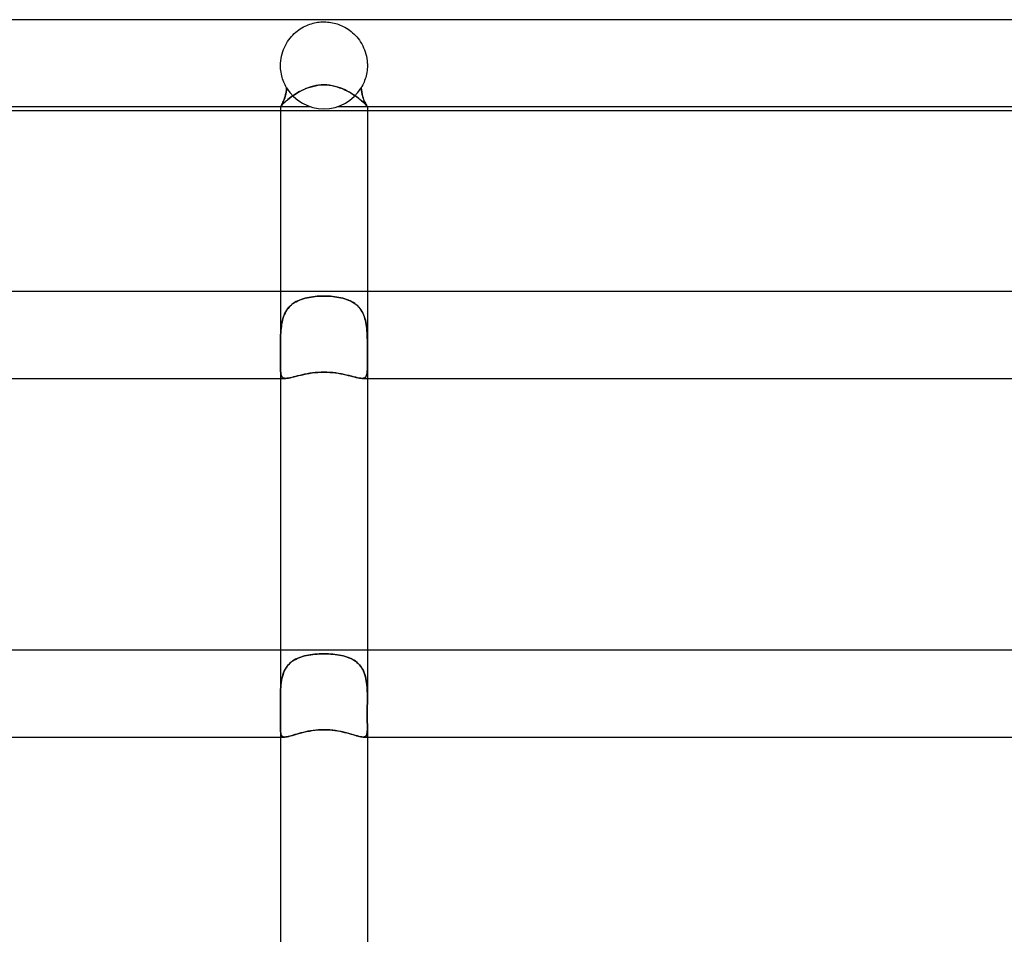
# Model space of a CAD drawing. Header units: millimetres. Extents: x -535 to 535, y -2 to 330.
# Tile 55 of 88: x -14 to 31, y 288 to 330. Entities that reach past the tile are written whole.
import ezdxf

# ---------------------------------------------------------------- set-up
doc = ezdxf.new("R2010")
doc.units = ezdxf.units.MM
doc.layers.add('HIDDEN', color=7, linetype='Continuous')
doc.layers.add('THICK', color=7, linetype='Continuous')

msp = doc.modelspace()

# ---------------------------------------------------------------- linework, layer by layer
at = {"layer": 'HIDDEN'}
for p, q in [((-0.501, 329.836), (-0.429, 329.853)), ((-0.429, 329.853), (-0.359, 329.867)), ((-0.359, 329.867), (-0.29, 329.879)), ((-0.29, 329.879), (-0.22, 329.888)), ((-0.22, 329.888), (-0.148, 329.895)), ((-0.148, 329.895), (-0.074, 329.899)), ((-0.074, 329.899), (0, 329.9)), ((0, 329.9), (0.083, 329.898)), ((0.083, 329.898), (0.164, 329.893)), ((0.164, 329.893), (0.244, 329.885)), ((0.244, 329.885), (0.322, 329.874)), ((0.322, 329.874), (0.398, 329.86)), ((0.398, 329.86), (0.472, 329.843)), ((-1.367, 329.36), (-1.299, 329.421)), ((-1.299, 329.421), (-1.229, 329.478)), ((-1.229, 329.478), (-1.159, 329.53)), ((-1.159, 329.53), (-1.086, 329.579)), ((-1.086, 329.579), (-1.014, 329.624)), ((-1.014, 329.624), (-0.94, 329.665)), ((-0.94, 329.665), (-0.866, 329.703)), ((-0.866, 329.703), (-0.792, 329.736)), ((-0.792, 329.736), (-0.719, 329.766)), ((-0.719, 329.766), (-0.645, 329.793)), ((-0.645, 329.793), (-0.573, 329.816)), ((-0.573, 329.816), (-0.501, 329.836)), ((0.472, 329.843), (0.544, 329.825)), ((0.544, 329.825), (0.612, 329.804)), ((0.612, 329.804), (0.68, 329.781)), ((0.68, 329.781), (0.75, 329.754)), ((0.75, 329.754), (0.82, 329.724)), ((0.82, 329.724), (0.891, 329.69)), ((0.891, 329.69), (0.963, 329.653)), ((0.963, 329.653), (1.035, 329.611)), ((1.035, 329.611), (1.108, 329.565)), ((1.108, 329.565), (1.18, 329.515)), ((1.18, 329.515), (1.251, 329.461)), ((1.251, 329.461), (1.32, 329.402)), ((1.32, 329.402), (1.388, 329.34)), ((-1.727, 328.908), (-1.675, 328.994)), ((-1.675, 328.994), (-1.619, 329.075)), ((-1.619, 329.075), (-1.559, 329.152)), ((-1.559, 329.152), (-1.497, 329.226)), ((-1.497, 329.226), (-1.433, 329.295)), ((-1.433, 329.295), (-1.367, 329.36)), ((1.388, 329.34), (1.453, 329.275)), ((1.453, 329.275), (1.516, 329.205)), ((1.516, 329.205), (1.576, 329.132)), ((1.576, 329.132), (1.633, 329.055)), ((1.633, 329.055), (1.687, 328.974)), ((1.687, 328.974), (1.738, 328.89)), ((-1.929, 328.429), (-1.898, 328.531)), ((-1.898, 328.531), (-1.862, 328.63)), ((-1.862, 328.63), (-1.821, 328.727)), ((-1.821, 328.727), (-1.776, 328.819)), ((-1.776, 328.819), (-1.727, 328.908)), ((1.738, 328.89), (1.785, 328.802)), ((1.785, 328.802), (1.828, 328.711)), ((1.828, 328.711), (1.867, 328.617)), ((1.867, 328.617), (1.902, 328.52)), ((1.902, 328.52), (1.931, 328.419)), ((-1.997, 328), (-1.989, 328.11)), ((-1.989, 328.11), (-1.975, 328.218)), ((-1.975, 328.218), (-1.954, 328.325)), ((-1.954, 328.325), (-1.929, 328.429)), ((1.931, 328.419), (1.956, 328.316)), ((1.956, 328.316), (1.976, 328.212)), ((1.976, 328.212), (1.989, 328.106)), ((1.989, 328.106), (1.997, 328)), ((-2, 327.933), (-1.999, 327.95)), ((-2, 327.917), (-2, 327.933)), ((-2, 327.9), (-2, 327.917)), ((-1.998, 327.819), (-2, 327.9)), ((-1.999, 327.967), (-1.998, 327.983)), ((-1.999, 327.95), (-1.999, 327.967)), ((-1.998, 327.983), (-1.997, 328)), ((-1.993, 327.738), (-1.998, 327.819)), ((-1.985, 327.658), (-1.993, 327.738)), ((-1.974, 327.579), (-1.985, 327.658)), ((1.985, 327.657), (1.974, 327.578)), ((1.993, 327.737), (1.985, 327.657)), ((1.998, 327.819), (1.993, 327.737)), ((1.997, 328), (1.998, 327.983)), ((1.998, 327.983), (1.999, 327.967)), ((2, 327.9), (1.998, 327.819)), ((1.999, 327.967), (1.999, 327.95)), ((1.999, 327.95), (2, 327.933)), ((2, 327.933), (2, 327.917)), ((2, 327.917), (2, 327.9)), ((-1.96, 327.5), (-1.974, 327.579)), ((-1.942, 327.423), (-1.96, 327.5)), ((-1.922, 327.348), (-1.942, 327.423)), ((-1.899, 327.274), (-1.922, 327.348)), ((-1.874, 327.202), (-1.899, 327.274)), ((-1.847, 327.132), (-1.874, 327.202)), ((1.874, 327.202), (1.846, 327.132)), ((1.899, 327.274), (1.874, 327.202)), ((1.922, 327.348), (1.899, 327.274)), ((1.942, 327.423), (1.922, 327.348)), ((1.96, 327.5), (1.942, 327.423)), ((1.974, 327.578), (1.96, 327.5)), ((-1.817, 327.064), (-1.847, 327.132)), ((-1.785, 326.998), (-1.817, 327.064)), ((-1.751, 326.934), (-1.785, 326.998)), ((-1.715, 326.872), (-1.751, 326.934)), ((-1.741, 326.655), (-1.726, 326.759)), ((-1.725, 326.768), (-1.739, 326.669)), ((-1.726, 326.759), (-1.715, 326.872)), ((-1.716, 326.871), (-1.725, 326.768)), ((-1.172, 326.663), (-1.073, 326.717)), ((-1.073, 326.717), (-0.971, 326.768)), ((-0.971, 326.768), (-0.864, 326.815)), ((-0.864, 326.815), (-0.752, 326.86)), ((-0.752, 326.86), (-0.636, 326.9)), ((-0.636, 326.9), (-0.515, 326.934)), ((-0.515, 326.934), (-0.39, 326.962)), ((-0.39, 326.962), (-0.261, 326.983)), ((-0.261, 326.983), (-0.131, 326.996)), ((-0.131, 326.996), (0, 327)), ((0, 327), (0.123, 326.996)), ((0.123, 326.996), (0.245, 326.985)), ((0.245, 326.985), (0.367, 326.967)), ((0.367, 326.967), (0.487, 326.941)), ((0.487, 326.941), (0.605, 326.909)), ((0.605, 326.909), (0.721, 326.871)), ((0.721, 326.871), (0.833, 326.828)), ((0.833, 326.828), (0.942, 326.781)), ((0.942, 326.781), (1.048, 326.73)), ((1.048, 326.73), (1.149, 326.676)), ((1.751, 326.933), (1.715, 326.872)), ((1.726, 326.759), (1.715, 326.872)), ((1.716, 326.871), (1.725, 326.768)), ((1.725, 326.768), (1.739, 326.669)), ((1.741, 326.655), (1.726, 326.759)), ((1.785, 326.997), (1.751, 326.933)), ((1.817, 327.063), (1.785, 326.997)), ((1.846, 327.132), (1.817, 327.063)), ((-1.884, 326.199), (-1.858, 326.257)), ((-1.854, 326.266), (-1.881, 326.206)), ((-1.858, 326.257), (-1.832, 326.322)), ((-1.828, 326.333), (-1.854, 326.266)), ((-1.832, 326.322), (-1.807, 326.393)), ((-1.803, 326.407), (-1.828, 326.333)), ((-1.807, 326.393), (-1.783, 326.472)), ((-1.779, 326.488), (-1.803, 326.407)), ((-1.79, 326.216), (-1.733, 326.267)), ((-1.783, 326.472), (-1.761, 326.559)), ((-1.757, 326.575), (-1.779, 326.488)), ((-1.761, 326.559), (-1.741, 326.655)), ((-1.739, 326.669), (-1.757, 326.575)), ((-1.733, 326.267), (-1.669, 326.321)), ((-1.669, 326.321), (-1.6, 326.376)), ((-1.6, 326.376), (-1.524, 326.434)), ((-1.524, 326.434), (-1.443, 326.492)), ((-1.443, 326.492), (-1.358, 326.55)), ((-1.358, 326.55), (-1.267, 326.607)), ((-1.267, 326.607), (-1.172, 326.663)), ((1.149, 326.676), (1.246, 326.62)), ((1.246, 326.62), (1.339, 326.562)), ((1.339, 326.562), (1.427, 326.503)), ((1.427, 326.503), (1.51, 326.444)), ((1.51, 326.444), (1.588, 326.385)), ((1.588, 326.385), (1.66, 326.328)), ((1.66, 326.328), (1.725, 326.274)), ((1.725, 326.274), (1.784, 326.222)), ((1.739, 326.669), (1.757, 326.575)), ((1.761, 326.559), (1.741, 326.655)), ((1.757, 326.575), (1.779, 326.488)), ((1.783, 326.472), (1.761, 326.559)), ((1.779, 326.488), (1.803, 326.407)), ((1.807, 326.393), (1.783, 326.472)), ((1.803, 326.407), (1.828, 326.333)), ((1.832, 326.322), (1.807, 326.393)), ((1.828, 326.333), (1.854, 326.266)), ((1.858, 326.257), (1.832, 326.322)), ((1.854, 326.266), (1.881, 326.206)), ((1.884, 326.199), (1.858, 326.257)), ((-2, 326), (-1.996, 326.005)), ((-1.996, 326.005), (-2, 326)), ((-2, 326), (-1.997, 326.004)), ((-2, 326), (-2, 326)), ((-2, 326), (-2, 326)), ((-2, 326), (-2, 326)), ((-2, 326), (-2, 326)), ((-2, 326), (-2, 326)), ((-2, 326), (-2, 326)), ((-2, 326), (-2, 326)), ((-2, 326), (-2, 326)), ((-2, 326), (-2, 326)), ((-2, 326), (-2, 326)), ((-2, 326), (-2, 326)), ((-2, 326), (-2, 326)), ((-2, 326), (-0.625, 326)), ((0, 325.8), (-2, 325.8)), ((-1.997, 326.004), (-1.988, 326.015)), ((-1.996, 326.005), (-1.986, 326.019)), ((-1.986, 326.019), (-1.996, 326.005)), ((-1.988, 326.015), (-1.973, 326.033)), ((-1.971, 326.041), (-1.986, 326.019)), ((-1.986, 326.019), (-1.972, 326.04)), ((-1.973, 326.033), (-1.95, 326.059)), ((-1.972, 326.04), (-1.954, 326.068)), ((-1.953, 326.071), (-1.971, 326.041)), ((-1.954, 326.068), (-1.933, 326.105)), ((-1.931, 326.108), (-1.953, 326.071)), ((-1.95, 326.059), (-1.921, 326.09)), ((-1.933, 326.105), (-1.909, 326.148)), ((-1.907, 326.154), (-1.931, 326.108)), ((-1.921, 326.09), (-1.885, 326.127)), ((-1.909, 326.148), (-1.884, 326.199)), ((-1.881, 326.206), (-1.907, 326.154)), ((-1.885, 326.127), (-1.841, 326.169)), ((-1.841, 326.169), (-1.79, 326.216)), ((2, 325.8), (0, 325.8)), ((0.625, 326), (2, 326)), ((1.784, 326.222), (1.836, 326.174)), ((1.836, 326.174), (1.881, 326.13)), ((1.881, 326.206), (1.907, 326.154)), ((1.881, 326.13), (1.919, 326.092)), ((1.909, 326.148), (1.884, 326.199)), ((1.907, 326.154), (1.931, 326.108)), ((1.933, 326.105), (1.909, 326.148)), ((1.919, 326.092), (1.949, 326.06)), ((1.931, 326.108), (1.953, 326.071)), ((1.954, 326.068), (1.933, 326.105)), ((1.949, 326.06), (1.972, 326.034)), ((1.953, 326.071), (1.971, 326.041)), ((1.972, 326.04), (1.954, 326.068)), ((1.971, 326.041), (1.986, 326.019)), ((1.986, 326.019), (1.972, 326.04)), ((1.972, 326.034), (1.988, 326.016)), ((1.996, 326.005), (1.986, 326.019)), ((1.986, 326.019), (1.996, 326.005)), ((1.988, 326.016), (1.997, 326.004)), ((2, 326), (1.996, 326.005)), ((1.996, 326.005), (2, 326)), ((1.997, 326.004), (2, 326)), ((2, 326), (2, 326)), ((2, 326), (2, 326)), ((2, 326), (2, 326)), ((2, 326), (2, 326)), ((2, 326), (2, 326)), ((2, 326), (2, 326)), ((2, 326), (2, 326)), ((2, 326), (2, 326)), ((2, 326), (2, 326)), ((2, 326), (2, 326)), ((2, 326), (2, 326)), ((2, 326), (2, 326)), ((-2, 317.5), (-2, 315.053)), ((-0.958, 317.162), (-0.87, 317.187)), ((-0.871, 317.186), (-0.957, 317.162)), ((-0.783, 317.207), (-0.871, 317.186)), ((-0.87, 317.187), (-0.779, 317.208)), ((-0.693, 317.225), (-0.783, 317.207)), ((-0.779, 317.208), (-0.686, 317.227)), ((-0.6, 317.241), (-0.693, 317.225)), ((-0.686, 317.227), (-0.592, 317.242)), ((-0.505, 317.255), (-0.6, 317.241)), ((-0.592, 317.242), (-0.495, 317.256)), ((-0.408, 317.265), (-0.505, 317.255)), ((-0.495, 317.256), (-0.398, 317.266)), ((-0.308, 317.274), (-0.408, 317.265)), ((-0.398, 317.266), (-0.299, 317.274)), ((-0.207, 317.28), (-0.308, 317.274)), ((-0.299, 317.274), (-0.2, 317.28)), ((-0.104, 317.283), (-0.207, 317.28)), ((-0.2, 317.28), (-0.1, 317.283)), ((0, 317.284), (-0.104, 317.283)), ((-0.1, 317.283), (0, 317.284)), ((0.1, 317.283), (0, 317.284)), ((0, 317.284), (0.104, 317.283)), ((0.2, 317.28), (0.1, 317.283)), ((0.104, 317.283), (0.207, 317.28)), ((0.299, 317.274), (0.2, 317.28)), ((0.207, 317.28), (0.308, 317.274)), ((0.398, 317.266), (0.299, 317.274)), ((0.308, 317.274), (0.408, 317.265)), ((0.495, 317.256), (0.398, 317.266)), ((0.408, 317.265), (0.505, 317.255)), ((0.592, 317.242), (0.495, 317.256)), ((0.505, 317.255), (0.6, 317.241)), ((0.686, 317.227), (0.592, 317.242)), ((0.6, 317.241), (0.693, 317.225)), ((0.779, 317.208), (0.686, 317.227)), ((0.693, 317.225), (0.783, 317.207)), ((0.87, 317.187), (0.779, 317.208)), ((0.783, 317.207), (0.871, 317.186)), ((0.958, 317.162), (0.87, 317.187)), ((0.871, 317.186), (0.957, 317.162)), ((2, 317.5), (2, 315.053)), ((-1.653, 316.719), (-1.702, 316.652)), ((-1.662, 316.707), (-1.61, 316.771)), ((-1.6, 316.782), (-1.653, 316.719)), ((-1.61, 316.771), (-1.553, 316.83)), ((-1.543, 316.84), (-1.6, 316.782)), ((-1.553, 316.83), (-1.491, 316.886)), ((-1.481, 316.894), (-1.543, 316.84)), ((-1.491, 316.886), (-1.425, 316.938)), ((-1.416, 316.944), (-1.481, 316.894)), ((-1.425, 316.938), (-1.356, 316.985)), ((-1.347, 316.99), (-1.416, 316.944)), ((-1.356, 316.985), (-1.283, 317.028)), ((-1.275, 317.032), (-1.347, 316.99)), ((-1.283, 317.028), (-1.206, 317.067)), ((-1.2, 317.07), (-1.275, 317.032)), ((-1.206, 317.067), (-1.127, 317.102)), ((-1.121, 317.104), (-1.2, 317.07)), ((-1.127, 317.102), (-1.044, 317.134)), ((-1.041, 317.135), (-1.121, 317.104)), ((-1.044, 317.134), (-0.958, 317.162)), ((-0.957, 317.162), (-1.041, 317.135)), ((0.957, 317.162), (1.041, 317.135)), ((1.044, 317.134), (0.958, 317.162)), ((1.041, 317.135), (1.121, 317.104)), ((1.127, 317.102), (1.044, 317.134)), ((1.121, 317.104), (1.2, 317.07)), ((1.206, 317.067), (1.127, 317.102)), ((1.2, 317.07), (1.275, 317.032)), ((1.283, 317.028), (1.206, 317.067)), ((1.275, 317.032), (1.347, 316.99)), ((1.356, 316.985), (1.283, 317.028)), ((1.347, 316.99), (1.416, 316.944)), ((1.425, 316.938), (1.356, 316.985)), ((1.416, 316.944), (1.481, 316.894)), ((1.491, 316.886), (1.425, 316.938)), ((1.481, 316.894), (1.543, 316.84)), ((1.553, 316.83), (1.491, 316.886)), ((1.543, 316.84), (1.6, 316.782)), ((1.61, 316.771), (1.553, 316.83)), ((1.6, 316.782), (1.653, 316.719)), ((1.662, 316.707), (1.61, 316.771)), ((1.653, 316.719), (1.702, 316.652)), ((-1.884, 316.26), (-1.908, 316.172)), ((-1.889, 316.245), (-1.861, 316.33)), ((-1.856, 316.345), (-1.884, 316.26)), ((-1.861, 316.33), (-1.83, 316.413)), ((-1.824, 316.427), (-1.856, 316.345)), ((-1.83, 316.413), (-1.794, 316.492)), ((-1.788, 316.506), (-1.824, 316.427)), ((-1.794, 316.492), (-1.755, 316.568)), ((-1.747, 316.581), (-1.788, 316.506)), ((-1.755, 316.568), (-1.711, 316.64)), ((-1.702, 316.652), (-1.747, 316.581)), ((-1.711, 316.64), (-1.662, 316.707)), ((1.711, 316.64), (1.662, 316.707)), ((1.702, 316.652), (1.747, 316.581)), ((1.755, 316.568), (1.711, 316.64)), ((1.747, 316.581), (1.788, 316.506)), ((1.794, 316.492), (1.755, 316.568)), ((1.788, 316.506), (1.824, 316.427)), ((1.83, 316.413), (1.794, 316.492)), ((1.824, 316.427), (1.856, 316.345)), ((1.861, 316.33), (1.83, 316.413)), ((1.856, 316.345), (1.884, 316.26)), ((1.889, 316.245), (1.861, 316.33)), ((1.884, 316.26), (1.908, 316.172)), ((-1.973, 315.787), (-1.962, 315.882)), ((-1.96, 315.893), (-1.972, 315.796)), ((-1.962, 315.882), (-1.948, 315.975)), ((-1.946, 315.987), (-1.96, 315.893)), ((-1.948, 315.975), (-1.932, 316.067)), ((-1.929, 316.08), (-1.946, 315.987)), ((-1.932, 316.067), (-1.912, 316.157)), ((-1.908, 316.172), (-1.929, 316.08)), ((-1.912, 316.157), (-1.889, 316.245)), ((1.912, 316.157), (1.889, 316.245)), ((1.908, 316.172), (1.929, 316.08)), ((1.932, 316.067), (1.912, 316.157)), ((1.929, 316.08), (1.946, 315.987)), ((1.948, 315.975), (1.932, 316.067)), ((1.946, 315.987), (1.96, 315.893)), ((1.962, 315.882), (1.948, 315.975)), ((1.96, 315.893), (1.972, 315.796)), ((1.973, 315.787), (1.962, 315.882)), ((-1.995, 315.427), (-1.997, 315.353)), ((-1.997, 315.352), (-1.995, 315.426)), ((-1.995, 315.426), (-1.993, 315.5)), ((-1.993, 315.5), (-1.995, 315.427)), ((-1.988, 315.6), (-1.993, 315.5)), ((-1.993, 315.5), (-1.988, 315.596)), ((-1.981, 315.699), (-1.988, 315.6)), ((-1.988, 315.596), (-1.981, 315.692)), ((-1.972, 315.796), (-1.981, 315.699)), ((-1.981, 315.692), (-1.973, 315.787)), ((1.972, 315.796), (1.981, 315.699)), ((1.981, 315.692), (1.973, 315.787)), ((1.981, 315.699), (1.988, 315.6)), ((1.988, 315.596), (1.981, 315.692)), ((1.988, 315.6), (1.993, 315.5)), ((1.993, 315.5), (1.988, 315.596)), ((1.995, 315.426), (1.993, 315.5)), ((1.993, 315.5), (1.995, 315.427)), ((1.995, 315.427), (1.997, 315.353)), ((1.997, 315.352), (1.995, 315.426)), ((-2, 315.204), (-1.999, 315.278)), ((-1.999, 315.278), (-2, 315.204)), ((-2, 315.129), (-2, 315.204)), ((-2, 315.204), (-2, 315.129)), ((-2, 315.054), (-2, 315.129)), ((-2, 315.129), (-2, 315.055)), ((-2, 315.055), (-2, 314.901)), ((-2, 314.904), (-2, 315.054)), ((-1.999, 314.754), (-2, 314.904)), ((-2, 314.901), (-1.999, 314.751)), ((-1.997, 315.353), (-1.999, 315.278)), ((-1.999, 315.278), (-1.997, 315.352)), ((1.997, 315.353), (1.999, 315.278)), ((1.999, 315.278), (1.997, 315.352)), ((2, 315.204), (1.999, 315.278)), ((1.999, 315.278), (2, 315.204)), ((1.999, 314.754), (2, 314.904)), ((2, 314.901), (1.999, 314.751)), ((2, 315.129), (2, 315.204)), ((2, 315.204), (2, 315.129)), ((2, 315.054), (2, 315.129)), ((2, 315.129), (2, 315.055)), ((2, 315.055), (2, 314.901)), ((2, 314.904), (2, 315.054)), ((-1.999, 314.607), (-1.999, 314.754)), ((-1.999, 314.751), (-1.999, 314.605)), ((-1.999, 314.466), (-1.999, 314.607)), ((-1.999, 314.605), (-1.999, 314.465)), ((-1.999, 314.332), (-1.999, 314.466)), ((-1.999, 314.465), (-1.999, 314.331)), ((1.999, 314.607), (1.999, 314.754)), ((1.999, 314.751), (1.999, 314.605)), ((1.999, 314.466), (1.999, 314.607)), ((1.999, 314.605), (1.999, 314.465)), ((1.999, 314.332), (1.999, 314.466)), ((1.999, 314.465), (1.999, 314.331)), ((-2, 314.206), (-1.999, 314.332)), ((-1.999, 314.331), (-2, 314.205)), ((-2, 314.088), (-2, 314.206)), ((-2, 314.205), (-2, 314.087)), ((-2, 313.992), (-2, 314.088)), ((-2, 314.088), (-2, 313.5)), ((-2, 314.087), (-2, 313.993)), ((2, 314.206), (1.999, 314.332)), ((1.999, 314.331), (2, 314.205)), ((2, 314.088), (2, 314.206)), ((2, 314.205), (2, 314.087)), ((2, 313.992), (2, 314.088)), ((2, 314.088), (2, 313.5)), ((2, 314.087), (2, 313.993)), ((-2, 313.993), (-1.998, 313.907)), ((-1.998, 313.904), (-2, 313.992)), ((-1.998, 313.907), (-1.994, 313.829)), ((-1.994, 313.825), (-1.998, 313.904)), ((-1.994, 313.829), (-1.988, 313.759)), ((-1.988, 313.755), (-1.994, 313.825)), ((-1.988, 313.759), (-1.979, 313.698)), ((-1.978, 313.694), (-1.988, 313.755)), ((-1.979, 313.698), (-1.965, 313.645)), ((-1.964, 313.641), (-1.978, 313.694)), ((-1.965, 313.645), (-1.947, 313.6)), ((-1.945, 313.597), (-1.964, 313.641)), ((-1.947, 313.6), (-1.923, 313.563)), ((-1.921, 313.561), (-1.945, 313.597)), ((-1.923, 313.563), (-1.892, 313.535)), ((-1.891, 313.534), (-1.921, 313.561)), ((-1.547, 313.529), (-1.461, 313.549)), ((-1.461, 313.549), (-1.367, 313.572)), ((-1.367, 313.572), (-1.266, 313.598)), ((-1.266, 313.598), (-1.159, 313.625)), ((-1.159, 313.625), (-1.046, 313.653)), ((-1.046, 313.653), (-0.927, 313.68)), ((-0.927, 313.68), (-0.804, 313.705)), ((-0.804, 313.705), (-0.676, 313.728)), ((-0.676, 313.728), (-0.546, 313.747)), ((-0.546, 313.747), (-0.412, 313.763)), ((-0.412, 313.763), (-0.276, 313.775)), ((-0.276, 313.775), (-0.138, 313.782)), ((-0.138, 313.782), (0, 313.785)), ((0, 313.785), (0.132, 313.783)), ((0.132, 313.783), (0.264, 313.776)), ((0.264, 313.776), (0.396, 313.765)), ((0.396, 313.765), (0.525, 313.75)), ((0.525, 313.75), (0.651, 313.732)), ((0.651, 313.732), (0.773, 313.711)), ((0.773, 313.711), (0.89, 313.687)), ((0.89, 313.687), (1.002, 313.663)), ((1.002, 313.663), (1.11, 313.637)), ((1.11, 313.637), (1.212, 313.612)), ((1.212, 313.612), (1.308, 313.587)), ((1.308, 313.587), (1.399, 313.564)), ((1.399, 313.564), (1.484, 313.543)), ((1.484, 313.543), (1.563, 313.525)), ((1.891, 313.534), (1.921, 313.561)), ((1.923, 313.563), (1.892, 313.535)), ((1.921, 313.561), (1.945, 313.597)), ((1.947, 313.6), (1.923, 313.563)), ((1.945, 313.597), (1.964, 313.641)), ((1.965, 313.645), (1.947, 313.6)), ((1.964, 313.641), (1.978, 313.694)), ((1.979, 313.698), (1.965, 313.645)), ((1.978, 313.694), (1.988, 313.755)), ((1.988, 313.759), (1.979, 313.698)), ((1.994, 313.829), (1.988, 313.759)), ((1.988, 313.755), (1.994, 313.825)), ((1.998, 313.907), (1.994, 313.829)), ((1.994, 313.825), (1.998, 313.904)), ((2, 313.993), (1.998, 313.907)), ((1.998, 313.904), (2, 313.992)), ((-1.892, 313.535), (-1.855, 313.515)), ((-1.853, 313.515), (-1.891, 313.534)), ((-1.855, 313.515), (-1.81, 313.504)), ((-1.809, 313.504), (-1.853, 313.515)), ((-1.81, 313.504), (-1.757, 313.5)), ((-1.757, 313.5), (-1.809, 313.504)), ((-1.757, 313.5), (-1.695, 313.503)), ((-1.695, 313.503), (-1.625, 313.513)), ((-1.625, 313.513), (-1.547, 313.529)), ((1.563, 313.525), (1.635, 313.512)), ((1.635, 313.512), (1.7, 313.503)), ((1.7, 313.503), (1.757, 313.5)), ((1.757, 313.5), (1.809, 313.504)), ((1.81, 313.504), (1.757, 313.5)), ((1.809, 313.504), (1.853, 313.515)), ((1.855, 313.515), (1.81, 313.504)), ((1.853, 313.515), (1.891, 313.534)), ((1.892, 313.535), (1.855, 313.515)), ((-2, 301), (-2, 298.832)), ((2, 301), (2, 298.831)), ((-1.584, 300.375), (-1.523, 300.431)), ((-1.517, 300.436), (-1.578, 300.381)), ((-1.523, 300.431), (-1.457, 300.483)), ((-1.451, 300.487), (-1.517, 300.436)), ((-1.457, 300.483), (-1.387, 300.53)), ((-1.382, 300.533), (-1.451, 300.487)), ((-1.387, 300.53), (-1.313, 300.574)), ((-1.308, 300.576), (-1.382, 300.533)), ((-1.313, 300.574), (-1.235, 300.613)), ((-1.232, 300.614), (-1.308, 300.576)), ((-1.235, 300.613), (-1.154, 300.648)), ((-1.152, 300.648), (-1.232, 300.614)), ((-1.154, 300.648), (-1.069, 300.679)), ((-1.07, 300.679), (-1.152, 300.648)), ((-0.985, 300.706), (-1.07, 300.679)), ((-1.069, 300.679), (-0.982, 300.707)), ((-0.897, 300.73), (-0.985, 300.706)), ((-0.982, 300.707), (-0.892, 300.731)), ((-0.807, 300.751), (-0.897, 300.73)), ((-0.892, 300.731), (-0.8, 300.752)), ((-0.714, 300.769), (-0.807, 300.751)), ((-0.8, 300.752), (-0.705, 300.77)), ((-0.619, 300.784), (-0.714, 300.769)), ((-0.705, 300.77), (-0.608, 300.786)), ((-0.521, 300.797), (-0.619, 300.784)), ((-0.608, 300.786), (-0.509, 300.798)), ((-0.421, 300.808), (-0.521, 300.797)), ((-0.509, 300.798), (-0.409, 300.809)), ((-0.319, 300.816), (-0.421, 300.808)), ((-0.409, 300.809), (-0.308, 300.816)), ((-0.214, 300.822), (-0.319, 300.816)), ((-0.308, 300.816), (-0.206, 300.822)), ((-0.108, 300.825), (-0.214, 300.822)), ((-0.206, 300.822), (-0.103, 300.825)), ((0, 300.826), (-0.108, 300.825)), ((-0.103, 300.825), (0, 300.826)), ((0.103, 300.825), (0, 300.826)), ((0, 300.826), (0.108, 300.825)), ((0.206, 300.822), (0.103, 300.825)), ((0.108, 300.825), (0.214, 300.822)), ((0.308, 300.816), (0.206, 300.822)), ((0.214, 300.822), (0.319, 300.816)), ((0.409, 300.809), (0.308, 300.816)), ((0.319, 300.816), (0.421, 300.808)), ((0.509, 300.798), (0.409, 300.809)), ((0.421, 300.808), (0.521, 300.797)), ((0.608, 300.786), (0.509, 300.798)), ((0.521, 300.797), (0.619, 300.784)), ((0.705, 300.77), (0.608, 300.786)), ((0.619, 300.784), (0.714, 300.769)), ((0.8, 300.752), (0.705, 300.77)), ((0.714, 300.769), (0.807, 300.751)), ((0.892, 300.731), (0.8, 300.752)), ((0.807, 300.751), (0.897, 300.73)), ((0.982, 300.707), (0.892, 300.731)), ((0.897, 300.73), (0.985, 300.706)), ((1.069, 300.679), (0.982, 300.707)), ((0.985, 300.706), (1.07, 300.679)), ((1.154, 300.648), (1.069, 300.679)), ((1.07, 300.679), (1.152, 300.648)), ((1.152, 300.648), (1.232, 300.614)), ((1.235, 300.613), (1.154, 300.648)), ((1.232, 300.614), (1.308, 300.576)), ((1.313, 300.574), (1.235, 300.613)), ((1.308, 300.576), (1.382, 300.533)), ((1.387, 300.53), (1.313, 300.574)), ((1.382, 300.533), (1.451, 300.487)), ((1.457, 300.483), (1.387, 300.53)), ((1.451, 300.487), (1.517, 300.436)), ((1.523, 300.431), (1.457, 300.483)), ((1.517, 300.436), (1.578, 300.381)), ((1.584, 300.375), (1.523, 300.431)), ((-1.853, 299.957), (-1.883, 299.872)), ((-1.857, 299.947), (-1.823, 300.028)), ((-1.819, 300.038), (-1.853, 299.957)), ((-1.823, 300.028), (-1.785, 300.105)), ((-1.78, 300.115), (-1.819, 300.038)), ((-1.785, 300.105), (-1.742, 300.179)), ((-1.736, 300.188), (-1.78, 300.115)), ((-1.742, 300.179), (-1.694, 300.248)), ((-1.687, 300.257), (-1.736, 300.188)), ((-1.694, 300.248), (-1.641, 300.314)), ((-1.635, 300.321), (-1.687, 300.257)), ((-1.641, 300.314), (-1.584, 300.375)), ((-1.578, 300.381), (-1.635, 300.321)), ((1.578, 300.381), (1.635, 300.321)), ((1.641, 300.314), (1.584, 300.375)), ((1.635, 300.321), (1.687, 300.257)), ((1.694, 300.248), (1.641, 300.314)), ((1.687, 300.257), (1.736, 300.188)), ((1.742, 300.179), (1.694, 300.248)), ((1.736, 300.188), (1.78, 300.115)), ((1.785, 300.105), (1.742, 300.179)), ((1.78, 300.115), (1.819, 300.038)), ((1.823, 300.028), (1.785, 300.105)), ((1.819, 300.038), (1.853, 299.957)), ((1.857, 299.947), (1.823, 300.028)), ((1.853, 299.957), (1.883, 299.872)), ((-1.977, 299.399), (-1.966, 299.496)), ((-1.965, 299.503), (-1.976, 299.406)), ((-1.966, 299.496), (-1.951, 299.59)), ((-1.95, 299.599), (-1.965, 299.503)), ((-1.951, 299.59), (-1.934, 299.683)), ((-1.932, 299.693), (-1.95, 299.599)), ((-1.934, 299.683), (-1.912, 299.774)), ((-1.909, 299.784), (-1.932, 299.693)), ((-1.912, 299.774), (-1.887, 299.862)), ((-1.883, 299.872), (-1.909, 299.784)), ((-1.887, 299.862), (-1.857, 299.947)), ((1.887, 299.862), (1.857, 299.947)), ((1.883, 299.872), (1.909, 299.784)), ((1.912, 299.774), (1.887, 299.862)), ((1.909, 299.784), (1.932, 299.693)), ((1.934, 299.683), (1.912, 299.774)), ((1.932, 299.693), (1.95, 299.599)), ((1.951, 299.59), (1.934, 299.683)), ((1.95, 299.599), (1.965, 299.503)), ((1.966, 299.496), (1.951, 299.59)), ((1.965, 299.503), (1.976, 299.406)), ((1.977, 299.399), (1.966, 299.496)), ((-1.996, 299.103), (-1.999, 299)), ((-1.999, 299), (-1.996, 299.101)), ((-1.992, 299.206), (-1.996, 299.103)), ((-1.996, 299.101), (-1.992, 299.202)), ((-1.985, 299.306), (-1.992, 299.206)), ((-1.992, 299.202), (-1.985, 299.301)), ((-1.976, 299.406), (-1.985, 299.306)), ((-1.985, 299.301), (-1.977, 299.399)), ((1.976, 299.406), (1.985, 299.306)), ((1.985, 299.301), (1.977, 299.399)), ((1.985, 299.306), (1.992, 299.206)), ((1.992, 299.202), (1.985, 299.301)), ((1.992, 299.206), (1.996, 299.103)), ((1.996, 299.101), (1.992, 299.202)), ((1.996, 299.103), (1.999, 299)), ((1.999, 299), (1.996, 299.101)), ((-2, 298.917), (-1.999, 298.945)), ((-1.999, 298.945), (-2, 298.917)), ((-2, 298.89), (-2, 298.917)), ((-2, 298.917), (-2, 298.89)), ((-2, 298.862), (-2, 298.89)), ((-2, 298.89), (-2, 298.862)), ((-2, 298.834), (-2, 298.862)), ((-2, 298.862), (-2, 298.834)), ((-1.999, 298.693), (-2, 298.834)), ((-2, 298.834), (-1.999, 298.697)), ((-1.999, 298.972), (-1.999, 299)), ((-1.999, 299), (-1.999, 298.973)), ((-1.999, 298.973), (-1.999, 298.945)), ((-1.999, 298.945), (-1.999, 298.972)), ((-1.999, 298.697), (-1.998, 298.559)), ((-1.998, 298.553), (-1.999, 298.693)), ((1.999, 298.697), (1.998, 298.559)), ((1.998, 298.553), (1.999, 298.693)), ((1.999, 298.972), (1.999, 299)), ((1.999, 299), (1.999, 298.973)), ((1.999, 298.973), (1.999, 298.945)), ((1.999, 298.945), (1.999, 298.972)), ((2, 298.917), (1.999, 298.945)), ((1.999, 298.945), (2, 298.917)), ((1.999, 298.693), (2, 298.834)), ((2, 298.834), (1.999, 298.697)), ((2, 298.89), (2, 298.917)), ((2, 298.917), (2, 298.89)), ((2, 298.862), (2, 298.89)), ((2, 298.89), (2, 298.862)), ((2, 298.834), (2, 298.862)), ((2, 298.862), (2, 298.834)), ((-1.998, 298.559), (-1.996, 298.422)), ((-1.996, 298.415), (-1.998, 298.553)), ((-1.996, 298.422), (-1.994, 298.288)), ((-1.994, 298.28), (-1.996, 298.415)), ((-1.994, 298.288), (-1.993, 298.157)), ((-1.993, 298.149), (-1.994, 298.28)), ((-1.993, 298.157), (-1.993, 298.031)), ((-1.993, 298.022), (-1.993, 298.149)), ((1.994, 298.288), (1.993, 298.157)), ((1.993, 298.149), (1.994, 298.28)), ((1.993, 298.157), (1.993, 298.031)), ((1.993, 298.022), (1.993, 298.149)), ((1.996, 298.422), (1.994, 298.288)), ((1.994, 298.28), (1.996, 298.415)), ((1.998, 298.559), (1.996, 298.422)), ((1.996, 298.415), (1.998, 298.553)), ((-1.994, 297.792), (-1.996, 297.682)), ((-1.996, 297.677), (-1.994, 297.784)), ((-1.993, 297.909), (-1.994, 297.792)), ((-1.994, 297.784), (-1.993, 297.9)), ((-1.993, 298.031), (-1.993, 297.909)), ((-1.993, 297.9), (-1.993, 298.022)), ((1.993, 298.031), (1.993, 297.909)), ((1.993, 297.9), (1.993, 298.022)), ((1.993, 297.909), (1.994, 297.792)), ((1.994, 297.784), (1.993, 297.9)), ((1.994, 297.792), (1.996, 297.682)), ((1.996, 297.677), (1.994, 297.784)), ((-1.998, 297.581), (-2, 297.487)), ((-2, 297.487), (-2, 297.402)), ((-2, 297.403), (-1.999, 297.486)), ((-1.999, 297.326), (-2, 297.403)), ((-2, 297.403), (-2, 297)), ((-2, 297.402), (-1.999, 297.318)), ((-1.999, 297.486), (-1.998, 297.577)), ((-1.996, 297.258), (-1.999, 297.326)), ((-1.999, 297.318), (-1.995, 297.244)), ((-1.996, 297.682), (-1.998, 297.581)), ((-1.998, 297.577), (-1.996, 297.677)), ((-1.99, 297.197), (-1.996, 297.258)), ((-1.995, 297.244), (-1.988, 297.179)), ((-0.918, 297.224), (-0.796, 297.251)), ((-0.796, 297.251), (-0.67, 297.276)), ((-0.67, 297.276), (-0.54, 297.297)), ((-0.54, 297.297), (-0.407, 297.314)), ((-0.407, 297.314), (-0.272, 297.327)), ((-0.272, 297.327), (-0.137, 297.334)), ((-0.137, 297.334), (0, 297.337)), ((0, 297.337), (0.126, 297.335)), ((0.126, 297.335), (0.252, 297.328)), ((0.252, 297.328), (0.377, 297.317)), ((0.377, 297.317), (0.5, 297.302)), ((0.5, 297.302), (0.619, 297.284)), ((0.619, 297.284), (0.734, 297.264)), ((0.734, 297.264), (0.846, 297.24)), ((0.846, 297.24), (0.953, 297.216)), ((1.995, 297.244), (1.988, 297.179)), ((1.99, 297.197), (1.996, 297.258)), ((1.999, 297.318), (1.995, 297.244)), ((1.996, 297.682), (1.998, 297.581)), ((1.998, 297.577), (1.996, 297.677)), ((1.996, 297.258), (1.999, 297.326)), ((1.998, 297.581), (2, 297.487)), ((1.999, 297.486), (1.998, 297.577)), ((2, 297.403), (1.999, 297.486)), ((1.999, 297.326), (2, 297.403)), ((2, 297.402), (1.999, 297.318)), ((2, 297.487), (2, 297.402)), ((2, 297.403), (2, 297)), ((-1.981, 297.144), (-1.99, 297.197)), ((-1.988, 297.179), (-1.976, 297.124)), ((-1.967, 297.099), (-1.981, 297.144)), ((-1.976, 297.124), (-1.958, 297.079)), ((-1.948, 297.063), (-1.967, 297.099)), ((-1.958, 297.079), (-1.933, 297.044)), ((-1.923, 297.035), (-1.948, 297.063)), ((-1.933, 297.044), (-1.9, 297.02)), ((-1.891, 297.016), (-1.923, 297.035)), ((-1.9, 297.02), (-1.858, 297.005)), ((-1.853, 297.004), (-1.891, 297.016)), ((-1.858, 297.005), (-1.807, 297)), ((-1.807, 297), (-1.853, 297.004)), ((-1.807, 297), (-1.752, 297.003)), ((-1.752, 297.003), (-1.689, 297.013)), ((-1.689, 297.013), (-1.619, 297.029)), ((-1.619, 297.029), (-1.539, 297.05)), ((-1.539, 297.05), (-1.452, 297.076)), ((-1.452, 297.076), (-1.358, 297.104)), ((-1.358, 297.104), (-1.257, 297.133)), ((-1.257, 297.133), (-1.15, 297.164)), ((-1.15, 297.164), (-1.036, 297.195)), ((-1.036, 297.195), (-0.918, 297.224)), ((0.953, 297.216), (1.056, 297.189)), ((1.056, 297.189), (1.154, 297.163)), ((1.154, 297.163), (1.248, 297.136)), ((1.248, 297.136), (1.337, 297.11)), ((1.337, 297.11), (1.422, 297.085)), ((1.422, 297.085), (1.501, 297.061)), ((1.501, 297.061), (1.575, 297.041)), ((1.575, 297.041), (1.643, 297.024)), ((1.643, 297.024), (1.704, 297.011)), ((1.704, 297.011), (1.758, 297.003)), ((1.758, 297.003), (1.807, 297)), ((1.858, 297.005), (1.806, 297)), ((1.807, 297), (1.853, 297.004)), ((1.853, 297.004), (1.891, 297.016)), ((1.899, 297.019), (1.858, 297.005)), ((1.891, 297.016), (1.923, 297.035)), ((1.932, 297.044), (1.899, 297.019)), ((1.923, 297.035), (1.948, 297.063)), ((1.957, 297.079), (1.932, 297.044)), ((1.948, 297.063), (1.967, 297.099)), ((1.975, 297.124), (1.957, 297.079)), ((1.967, 297.099), (1.981, 297.144)), ((1.988, 297.179), (1.975, 297.124)), ((1.981, 297.144), (1.99, 297.197))]:
    msp.add_line(p, q, dxfattribs=at)
for start_param, end_param in [(2.110907, 3.141593), (3.141593, 4.172279)]:
    msp.add_ellipse((0, 327.9), major_axis=(0, 2), ratio=1, start_param=start_param, end_param=end_param, dxfattribs=at)
at = {"layer": 'THICK'}
for p, q in [((0, 330), (-308, 330)), ((308, 330), (0, 330)), ((-1.048, 326.73), (-1.149, 326.676)), ((-0.942, 326.781), (-1.048, 326.73)), ((-0.833, 326.828), (-0.942, 326.781)), ((-0.721, 326.871), (-0.833, 326.828)), ((-0.605, 326.909), (-0.721, 326.871)), ((-0.487, 326.941), (-0.605, 326.909)), ((-0.367, 326.967), (-0.487, 326.941)), ((-0.245, 326.985), (-0.367, 326.967)), ((-0.123, 326.996), (-0.245, 326.985)), ((0, 327), (-0.123, 326.996)), ((0.131, 326.996), (0, 327)), ((0.261, 326.983), (0.131, 326.996)), ((0.39, 326.962), (0.261, 326.983)), ((0.515, 326.934), (0.39, 326.962)), ((0.636, 326.9), (0.515, 326.934)), ((0.752, 326.86), (0.636, 326.9)), ((0.864, 326.815), (0.752, 326.86)), ((0.971, 326.768), (0.864, 326.815)), ((1.073, 326.717), (0.971, 326.768)), ((1.172, 326.663), (1.073, 326.717)), ((-1.725, 326.274), (-1.784, 326.222)), ((-1.66, 326.328), (-1.725, 326.274)), ((-1.588, 326.385), (-1.66, 326.328)), ((-1.51, 326.444), (-1.588, 326.385)), ((-1.427, 326.503), (-1.51, 326.444)), ((-1.339, 326.562), (-1.427, 326.503)), ((-1.246, 326.62), (-1.339, 326.562)), ((-1.149, 326.676), (-1.246, 326.62)), ((1.267, 326.607), (1.172, 326.663)), ((1.358, 326.55), (1.267, 326.607)), ((1.443, 326.492), (1.358, 326.55)), ((1.524, 326.434), (1.443, 326.492)), ((1.6, 326.376), (1.524, 326.434)), ((1.669, 326.321), (1.6, 326.376)), ((1.733, 326.267), (1.669, 326.321)), ((1.79, 326.216), (1.733, 326.267)), ((-216.37, 326), (-2, 326)), ((-2, 325.8), (-62, 325.8)), ((-1.997, 326.004), (-2, 326)), ((-2, 326.001), (-2, 317.5)), ((-1.988, 326.016), (-1.997, 326.004)), ((-1.972, 326.034), (-1.988, 326.016)), ((-1.949, 326.06), (-1.972, 326.034)), ((-1.919, 326.092), (-1.949, 326.06)), ((-1.881, 326.13), (-1.919, 326.092)), ((-1.836, 326.174), (-1.881, 326.13)), ((-1.784, 326.222), (-1.836, 326.174)), ((1.841, 326.169), (1.79, 326.216)), ((1.885, 326.127), (1.841, 326.169)), ((1.921, 326.09), (1.885, 326.127)), ((1.95, 326.059), (1.921, 326.09)), ((1.973, 326.033), (1.95, 326.059)), ((1.988, 326.015), (1.973, 326.033)), ((1.997, 326.004), (1.988, 326.015)), ((2, 326), (1.997, 326.004)), ((2, 326), (216.37, 326)), ((2, 326), (2, 317.5)), ((62, 325.8), (2, 325.8)), ((0, 317.5), (-316, 317.5)), ((316, 317.5), (0, 317.5)), ((-1.484, 313.543), (-1.563, 313.525)), ((-1.399, 313.564), (-1.484, 313.543)), ((-1.308, 313.587), (-1.399, 313.564)), ((-1.212, 313.612), (-1.308, 313.587)), ((-1.11, 313.637), (-1.212, 313.612)), ((-1.002, 313.663), (-1.11, 313.637)), ((-0.89, 313.687), (-1.002, 313.663)), ((-0.773, 313.711), (-0.89, 313.687)), ((-0.651, 313.732), (-0.773, 313.711)), ((-0.525, 313.75), (-0.651, 313.732)), ((-0.396, 313.765), (-0.525, 313.75)), ((-0.264, 313.776), (-0.396, 313.765)), ((-0.132, 313.783), (-0.264, 313.776)), ((0, 313.785), (-0.132, 313.783)), ((0.138, 313.782), (0, 313.785)), ((0.276, 313.775), (0.138, 313.782)), ((0.412, 313.763), (0.276, 313.775)), ((0.546, 313.747), (0.412, 313.763)), ((0.676, 313.728), (0.546, 313.747)), ((0.804, 313.705), (0.676, 313.728)), ((0.927, 313.68), (0.804, 313.705)), ((1.046, 313.653), (0.927, 313.68)), ((1.159, 313.625), (1.046, 313.653)), ((1.266, 313.598), (1.159, 313.625)), ((1.367, 313.572), (1.266, 313.598)), ((1.461, 313.549), (1.367, 313.572)), ((1.547, 313.529), (1.461, 313.549)), ((-222.201, 313.5), (-1.756, 313.5)), ((-2, 313.5), (-2, 301)), ((-1.7, 313.503), (-1.757, 313.5)), ((-1.635, 313.512), (-1.7, 313.503)), ((-1.563, 313.525), (-1.635, 313.512)), ((1.625, 313.513), (1.547, 313.529)), ((1.695, 313.503), (1.625, 313.513)), ((1.757, 313.5), (1.695, 313.503)), ((1.756, 313.5), (222.201, 313.5)), ((2, 313.5), (2, 301)), ((0, 301), (-325, 301)), ((325, 301), (0, 301)), ((-0.846, 297.24), (-0.953, 297.216)), ((-0.734, 297.264), (-0.846, 297.24)), ((-0.619, 297.284), (-0.734, 297.264)), ((-0.5, 297.302), (-0.619, 297.284)), ((-0.377, 297.317), (-0.5, 297.302)), ((-0.252, 297.328), (-0.377, 297.317)), ((-0.126, 297.335), (-0.252, 297.328)), ((0, 297.337), (-0.126, 297.335)), ((0.136, 297.334), (0, 297.337)), ((0.272, 297.327), (0.136, 297.334)), ((0.407, 297.314), (0.272, 297.327)), ((0.539, 297.297), (0.407, 297.314)), ((0.669, 297.276), (0.539, 297.297)), ((0.795, 297.251), (0.669, 297.276)), ((0.917, 297.224), (0.795, 297.251)), ((-228.529, 297), (-1.805, 297)), ((-2, 297), (-2, 284.5)), ((-1.758, 297.003), (-1.807, 297)), ((-1.704, 297.011), (-1.758, 297.003)), ((-1.643, 297.024), (-1.704, 297.011)), ((-1.575, 297.041), (-1.643, 297.024)), ((-1.501, 297.061), (-1.575, 297.041)), ((-1.422, 297.085), (-1.501, 297.061)), ((-1.337, 297.11), (-1.422, 297.085)), ((-1.248, 297.136), (-1.337, 297.11)), ((-1.154, 297.163), (-1.248, 297.136)), ((-1.056, 297.189), (-1.154, 297.163)), ((-0.953, 297.216), (-1.056, 297.189)), ((1.035, 297.195), (0.917, 297.224)), ((1.148, 297.164), (1.035, 297.195)), ((1.256, 297.134), (1.148, 297.164)), ((1.357, 297.104), (1.256, 297.134)), ((1.451, 297.076), (1.357, 297.104)), ((1.538, 297.051), (1.451, 297.076)), ((1.617, 297.03), (1.538, 297.051)), ((1.688, 297.014), (1.617, 297.03)), ((1.751, 297.004), (1.688, 297.014)), ((1.806, 297), (1.751, 297.004)), ((1.805, 297), (228.529, 297)), ((2, 297), (2, 284.5))]:
    msp.add_line(p, q, dxfattribs=at)

doc.saveas('drawing.dxf')
